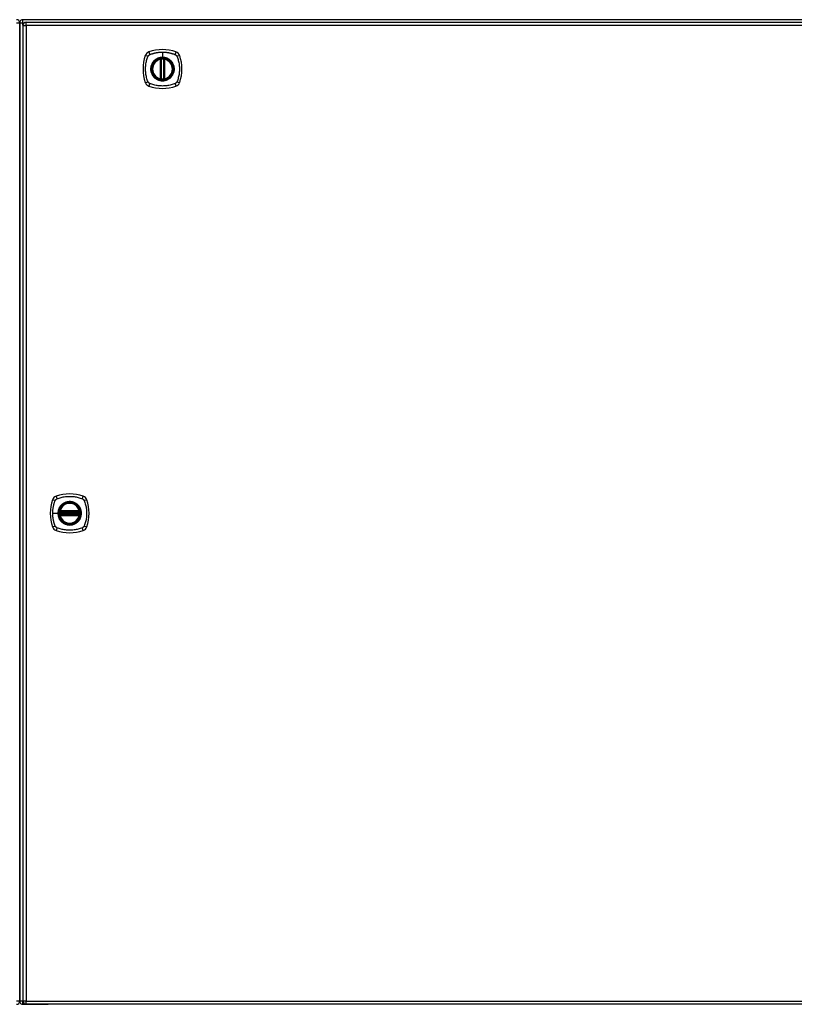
# Model space of a CAD drawing. Header units: inches. Extents: x 27 to 746, y 82 to 342.
# Tile 15 of 30: x 310 to 334, y 191 to 221. Entities that reach past the tile are written whole.
import ezdxf

# ---------------------------------------------------------------- set-up
doc = ezdxf.new("R2010")
doc.units = ezdxf.units.IN
doc.header["$MEASUREMENT"] = 0
doc.layers.add('Visible Edges(ANSI)', color=7, linetype='Continuous', lineweight=25)
doc.layers.add('Visible Tangent Edges(ANSI)', color=7, linetype='Continuous', lineweight=25)

msp = doc.modelspace()

# ---------------------------------------------------------------- linework, layer by layer
at = {"layer": 'Visible Edges(ANSI)'}
for p, q in [((382.301, 221.115), (310.499, 221.115)), ((310.4, 220.241), (310.4, 221.016)), ((310.4, 221.016), (310.4, 220.241)), ((310.498, 220.936), (310.498, 191.216)), ((310.597, 221.035), (382.202, 221.035)), ((310.4, 220.241), (310.4, 191.989)), ((310.4, 191.989), (310.4, 220.241)), ((314.689, 219.318), (314.689, 219.904)), ((314.709, 219.314), (314.709, 219.908)), ((314.788, 219.908), (314.788, 219.314)), ((314.808, 219.904), (314.808, 219.318)), ((311.626, 206.115), (312.219, 206.115)), ((311.63, 206.135), (312.215, 206.135)), ((312.219, 206.037), (311.626, 206.037)), ((312.215, 206.017), (311.63, 206.017)), ((310.4, 191.214), (310.4, 191.989)), ((310.4, 191.989), (310.4, 191.214)), ((310.499, 191.115), (311.266, 191.115)), ((382.202, 191.117), (310.597, 191.117)), ((355.701, 191.115), (311.266, 191.115))]:
    msp.add_line(p, q, dxfattribs=at)
at = {"layer": 'Visible Edges(ANSI)', "flags": 128}
for points in [[(314.72, 219.923), (314.718, 219.922), (314.717, 219.922), (314.715, 219.922), (314.713, 219.922), (314.712, 219.922), (314.71, 219.922), (314.709, 219.921), (314.708, 219.921), (314.706, 219.921), (314.705, 219.921), (314.704, 219.921), (314.703, 219.92), (314.701, 219.92), (314.7, 219.92), (314.699, 219.92), (314.699, 219.92), (314.698, 219.92), (314.697, 219.92), (314.697, 219.92), (314.696, 219.919), (314.696, 219.919), (314.696, 219.919), (314.695, 219.919), (314.695, 219.919)], [(314.802, 219.919), (314.802, 219.919), (314.801, 219.919), (314.801, 219.919), (314.801, 219.919), (314.8, 219.92), (314.8, 219.92), (314.799, 219.92), (314.798, 219.92), (314.798, 219.92), (314.797, 219.92), (314.796, 219.92), (314.794, 219.92), (314.793, 219.921), (314.792, 219.921), (314.791, 219.921), (314.789, 219.921), (314.788, 219.921), (314.786, 219.922), (314.785, 219.922), (314.783, 219.922), (314.782, 219.922), (314.78, 219.922), (314.779, 219.922), (314.777, 219.923)], [(314.695, 219.302), (314.695, 219.302), (314.696, 219.302), (314.696, 219.302), (314.696, 219.302), (314.697, 219.302), (314.697, 219.302), (314.698, 219.302), (314.699, 219.302), (314.699, 219.302), (314.7, 219.302), (314.701, 219.301), (314.703, 219.301), (314.704, 219.301), (314.705, 219.301), (314.706, 219.301), (314.708, 219.301), (314.709, 219.3), (314.71, 219.3), (314.712, 219.3), (314.713, 219.3), (314.715, 219.3), (314.717, 219.3), (314.718, 219.299), (314.72, 219.299)], [(314.777, 219.299), (314.779, 219.299), (314.78, 219.3), (314.782, 219.3), (314.783, 219.3), (314.785, 219.3), (314.786, 219.3), (314.788, 219.3), (314.789, 219.301), (314.791, 219.301), (314.792, 219.301), (314.793, 219.301), (314.794, 219.301), (314.796, 219.301), (314.797, 219.302), (314.798, 219.302), (314.798, 219.302), (314.799, 219.302), (314.8, 219.302), (314.8, 219.302), (314.801, 219.302), (314.801, 219.302), (314.801, 219.302), (314.802, 219.302), (314.802, 219.302)], [(311.614, 206.129), (311.614, 206.129), (311.614, 206.129), (311.614, 206.129), (311.614, 206.128), (311.614, 206.128), (311.614, 206.127), (311.614, 206.127), (311.613, 206.126), (311.613, 206.125), (311.613, 206.124), (311.613, 206.123), (311.613, 206.122), (311.613, 206.121), (311.613, 206.119), (311.612, 206.118), (311.612, 206.117), (311.612, 206.115), (311.612, 206.114), (311.612, 206.112), (311.611, 206.111), (311.611, 206.109), (311.611, 206.108), (311.611, 206.106), (311.611, 206.105)], [(312.234, 206.105), (312.234, 206.106), (312.234, 206.108), (312.234, 206.109), (312.234, 206.111), (312.233, 206.112), (312.233, 206.114), (312.233, 206.115), (312.233, 206.117), (312.233, 206.118), (312.232, 206.119), (312.232, 206.121), (312.232, 206.122), (312.232, 206.123), (312.232, 206.124), (312.232, 206.125), (312.231, 206.126), (312.231, 206.127), (312.231, 206.127), (312.231, 206.128), (312.231, 206.128), (312.231, 206.129), (312.231, 206.129), (312.231, 206.129), (312.231, 206.129)], [(311.611, 206.047), (311.611, 206.046), (311.611, 206.044), (311.611, 206.042), (311.611, 206.041), (311.612, 206.039), (311.612, 206.038), (311.612, 206.036), (311.612, 206.035), (311.612, 206.034), (311.613, 206.032), (311.613, 206.031), (311.613, 206.03), (311.613, 206.029), (311.613, 206.028), (311.613, 206.027), (311.613, 206.026), (311.614, 206.025), (311.614, 206.025), (311.614, 206.024), (311.614, 206.024), (311.614, 206.023), (311.614, 206.023), (311.614, 206.023), (311.614, 206.023)], [(312.231, 206.023), (312.231, 206.023), (312.231, 206.023), (312.231, 206.023), (312.231, 206.024), (312.231, 206.024), (312.231, 206.025), (312.231, 206.025), (312.231, 206.026), (312.232, 206.027), (312.232, 206.028), (312.232, 206.029), (312.232, 206.03), (312.232, 206.031), (312.232, 206.032), (312.233, 206.034), (312.233, 206.035), (312.233, 206.036), (312.233, 206.038), (312.233, 206.039), (312.234, 206.041), (312.234, 206.042), (312.234, 206.044), (312.234, 206.046), (312.234, 206.047)]]:
    msp.add_lwpolyline(points, dxfattribs=at)
at = {"layer": 'Visible Edges(ANSI)'}
for centre, radius in [((314.748, 219.611), 0.32), ((314.748, 219.611), 0.315), ((311.922, 206.076), 0.32), ((311.922, 206.076), 0.315)]:
    msp.add_circle(centre, radius, dxfattribs=at)
for centre, radius, start, end in [((310.301, 221.016), 0.099, 0, 90), ((310.499, 221.016), 0.099, 90, 180), ((310.597, 220.936), 0.099, 90, 180), ((314.748, 218.922), 1.28, 71.2278, 108.7722), ((315.437, 219.611), 1.28, 161.2278, 198.7722), ((314.394, 219.966), 0.177, 108.7722, 161.2278), ((314.748, 219.611), 0.313, 103.6344, 256.3656), ((314.748, 219.611), 0.313, 99.784, 103.6344), ((314.677, 219.904), 0.0118, 0, 103.6344), ((314.697, 219.908), 0.0118, 0, 99.784), ((314.748, 219.611), 0.313, 84.7499, 95.2501), ((314.8, 219.908), 0.0118, 80.216, 180), ((314.748, 219.611), 0.313, 76.3656, 80.216), ((314.819, 219.904), 0.0118, 76.3656, 180), ((314.748, 219.611), 0.313, 283.6344, 76.3656), ((315.103, 219.966), 0.177, 18.7722, 71.2278), ((314.06, 219.611), 1.28, 341.2278, 18.7722), ((314.677, 219.318), 0.0118, 256.3656, 0), ((314.748, 219.611), 0.313, 256.3656, 260.216), ((314.697, 219.314), 0.0118, 260.216, 0), ((314.8, 219.314), 0.0118, 180, 279.784), ((314.748, 219.611), 0.313, 279.784, 283.6344), ((314.819, 219.318), 0.0118, 180, 283.6344), ((314.394, 219.256), 0.177, 198.7722, 251.2278), ((314.748, 220.3), 1.28, 251.2278, 288.7722), ((314.748, 219.611), 0.313, 264.7499, 275.2501), ((315.103, 219.256), 0.177, 288.7722, 341.2278), ((312.611, 206.076), 1.28, 161.2278, 198.7722), ((311.568, 206.431), 0.177, 108.7722, 161.2278), ((311.922, 205.387), 1.28, 71.2278, 108.7722), ((312.277, 206.431), 0.177, 18.7722, 71.2278), ((311.234, 206.076), 1.28, 341.2278, 18.7722), ((311.922, 206.076), 0.313, 174.7499, 185.2501), ((311.922, 206.076), 0.313, 166.3656, 170.216), ((311.626, 206.127), 0.0118, 170.216, 270), ((311.922, 206.076), 0.313, 13.6344, 166.3656), ((311.63, 206.147), 0.0118, 166.3656, 270), ((312.215, 206.147), 0.0118, 270, 13.6344), ((312.219, 206.127), 0.0118, 270, 9.784), ((311.922, 206.076), 0.313, 9.784, 13.6344), ((311.922, 206.076), 0.313, 354.7499, 5.2501), ((311.626, 206.025), 0.0118, 90, 189.784), ((311.922, 206.076), 0.313, 189.784, 193.6344), ((311.63, 206.005), 0.0118, 90, 193.6344), ((311.922, 206.076), 0.313, 193.6344, 346.3656), ((312.215, 206.005), 0.0118, 346.3656, 90), ((312.219, 206.025), 0.0118, 350.216, 90), ((311.922, 206.076), 0.313, 346.3656, 350.216), ((311.568, 205.721), 0.177, 198.7722, 251.2278), ((311.922, 206.765), 1.28, 251.2278, 288.7722), ((312.277, 205.721), 0.177, 288.7722, 341.2278), ((310.301, 191.214), 0.099, 270, 0), ((310.499, 191.214), 0.099, 180, 270), ((310.597, 191.216), 0.099, 180, 270)]:
    msp.add_arc(centre, radius, start, end, dxfattribs=at)
at = {"layer": 'Visible Tangent Edges(ANSI)'}
for p, q in [((310.499, 221.016), (310.499, 221.115)), ((310.301, 221.016), (310.4, 221.016)), ((310.4, 221.016), (310.499, 221.016)), ((310.498, 220.936), (310.597, 220.936)), ((310.499, 221.016), (310.54, 221.016)), ((310.499, 220.946), (310.499, 221.016)), ((310.597, 220.936), (310.597, 221.035)), ((382.202, 220.936), (310.597, 220.936)), ((310.597, 220.936), (310.597, 191.216)), ((314.677, 219.904), (314.675, 219.915)), ((314.677, 219.904), (314.689, 219.904)), ((314.677, 219.904), (314.677, 219.318)), ((314.689, 219.904), (314.699, 219.904)), ((314.695, 219.919), (314.696, 219.913)), ((314.699, 219.908), (314.709, 219.908)), ((314.699, 219.318), (314.699, 219.904)), ((314.721, 219.911), (314.72, 219.923)), ((314.721, 219.311), (314.721, 219.911)), ((314.748, 220.127), (314.748, 219.968)), ((314.748, 219.963), (314.748, 219.968)), ((314.776, 219.911), (314.777, 219.923)), ((314.776, 219.911), (314.776, 219.311)), ((314.788, 219.908), (314.798, 219.908)), ((314.798, 219.904), (314.808, 219.904)), ((314.798, 219.904), (314.798, 219.318)), ((314.801, 219.913), (314.802, 219.919)), ((314.808, 219.904), (314.819, 219.904)), ((314.822, 219.915), (314.819, 219.904)), ((314.819, 219.318), (314.819, 219.904)), ((314.675, 219.307), (314.677, 219.318)), ((314.689, 219.318), (314.677, 219.318)), ((314.699, 219.318), (314.689, 219.318)), ((314.696, 219.308), (314.695, 219.302)), ((314.709, 219.314), (314.699, 219.314)), ((314.72, 219.299), (314.721, 219.311)), ((314.777, 219.299), (314.776, 219.311)), ((314.798, 219.314), (314.788, 219.314)), ((314.808, 219.318), (314.798, 219.318)), ((314.802, 219.302), (314.801, 219.308)), ((314.819, 219.318), (314.808, 219.318)), ((314.819, 219.318), (314.822, 219.307)), ((311.623, 206.103), (311.611, 206.105)), ((311.62, 206.128), (311.614, 206.129)), ((311.618, 206.15), (311.63, 206.147)), ((311.623, 206.103), (312.222, 206.103)), ((311.626, 206.115), (311.626, 206.125)), ((311.63, 206.135), (311.63, 206.147)), ((312.215, 206.147), (311.63, 206.147)), ((311.63, 206.125), (311.63, 206.135)), ((311.63, 206.125), (312.215, 206.125)), ((312.215, 206.147), (312.227, 206.15)), ((312.215, 206.147), (312.215, 206.135)), ((312.215, 206.135), (312.215, 206.125)), ((312.219, 206.125), (312.219, 206.115)), ((312.234, 206.105), (312.222, 206.103)), ((312.231, 206.129), (312.225, 206.128)), ((311.406, 206.076), (311.566, 206.076)), ((311.57, 206.076), (311.566, 206.076)), ((311.623, 206.048), (311.611, 206.047)), ((311.614, 206.023), (311.62, 206.024)), ((311.63, 206.005), (311.618, 206.002)), ((312.222, 206.048), (311.623, 206.048)), ((311.626, 206.026), (311.626, 206.037)), ((311.63, 206.017), (311.63, 206.027)), ((312.215, 206.027), (311.63, 206.027)), ((311.63, 206.005), (311.63, 206.017)), ((311.63, 206.005), (312.215, 206.005)), ((312.215, 206.027), (312.215, 206.017)), ((312.215, 206.017), (312.215, 206.005)), ((312.227, 206.002), (312.215, 206.005)), ((312.219, 206.037), (312.219, 206.026)), ((312.234, 206.047), (312.222, 206.048)), ((312.225, 206.024), (312.231, 206.023)), ((310.4, 191.214), (310.301, 191.214)), ((310.499, 191.214), (310.4, 191.214)), ((310.597, 191.216), (310.498, 191.216)), ((310.499, 191.115), (310.499, 191.206)), ((310.597, 191.117), (310.597, 191.216)), ((310.597, 191.216), (382.202, 191.216))]:
    msp.add_line(p, q, dxfattribs=at)
at = {"layer": 'Visible Tangent Edges(ANSI)', "flags": 128}
for points in [[(314.309, 219.222), (314.295, 219.256), (314.284, 219.287), (314.275, 219.318), (314.266, 219.35), (314.258, 219.382), (314.251, 219.414), (314.245, 219.446), (314.241, 219.479), (314.237, 219.512), (314.234, 219.545), (314.232, 219.578), (314.232, 219.611), (314.232, 219.644), (314.234, 219.677), (314.237, 219.71), (314.241, 219.742), (314.245, 219.775), (314.251, 219.807), (314.258, 219.84), (314.266, 219.872), (314.275, 219.903), (314.284, 219.935), (314.295, 219.966), (314.309, 219.999)], [(314.309, 219.999), (314.309, 220.001), (314.31, 220.002), (314.311, 220.004), (314.311, 220.005), (314.312, 220.006), (314.313, 220.008), (314.314, 220.009), (314.314, 220.01), (314.315, 220.012), (314.316, 220.013), (314.317, 220.014), (314.318, 220.015), (314.319, 220.017), (314.32, 220.018), (314.321, 220.019), (314.322, 220.02), (314.323, 220.022), (314.323, 220.023), (314.324, 220.024), (314.326, 220.025), (314.327, 220.026), (314.328, 220.027), (314.329, 220.029), (314.33, 220.03)], [(314.33, 220.03), (314.331, 220.031), (314.332, 220.032), (314.333, 220.033), (314.334, 220.034), (314.335, 220.035), (314.337, 220.036), (314.338, 220.037), (314.339, 220.038), (314.34, 220.039), (314.341, 220.04), (314.343, 220.041), (314.344, 220.042), (314.345, 220.042), (314.346, 220.043), (314.348, 220.044), (314.349, 220.045), (314.35, 220.046), (314.352, 220.047), (314.353, 220.047), (314.354, 220.048), (314.356, 220.049), (314.357, 220.049), (314.359, 220.05), (314.36, 220.051)], [(314.36, 220.051), (314.378, 220.059), (314.393, 220.065), (314.409, 220.07), (314.424, 220.075), (314.44, 220.08), (314.456, 220.085), (314.472, 220.089), (314.488, 220.093), (314.504, 220.098), (314.52, 220.101), (314.536, 220.105), (314.552, 220.108), (314.568, 220.111), (314.584, 220.114), (314.601, 220.117), (314.617, 220.119), (314.633, 220.121), (314.65, 220.123), (314.666, 220.124), (314.682, 220.125), (314.699, 220.126), (314.715, 220.127), (314.732, 220.127), (314.748, 220.127)], [(314.748, 219.963), (314.84, 219.951), (314.925, 219.916), (314.998, 219.86), (315.054, 219.787), (315.089, 219.702), (315.101, 219.61), (315.089, 219.519), (315.053, 219.434), (314.997, 219.361), (314.925, 219.306), (314.839, 219.271), (314.748, 219.259), (314.657, 219.271), (314.572, 219.306), (314.499, 219.362), (314.443, 219.435), (314.408, 219.52), (314.396, 219.611), (314.408, 219.702), (314.444, 219.787), (314.499, 219.86), (314.572, 219.916), (314.657, 219.951), (314.748, 219.963)], [(314.748, 219.968), (314.738, 219.968), (314.728, 219.967), (314.718, 219.966), (314.707, 219.965), (314.697, 219.964), (314.687, 219.962), (314.677, 219.96), (314.667, 219.958), (314.657, 219.956), (314.647, 219.953), (314.637, 219.95), (314.627, 219.947), (314.618, 219.943), (314.608, 219.939), (314.599, 219.935), (314.59, 219.93), (314.581, 219.926), (314.572, 219.921), (314.563, 219.915), (314.554, 219.91), (314.545, 219.904), (314.537, 219.898), (314.529, 219.892), (314.521, 219.886)], [(314.696, 219.913), (314.696, 219.914), (314.695, 219.914), (314.694, 219.914), (314.693, 219.915), (314.692, 219.915), (314.692, 219.915), (314.691, 219.916), (314.69, 219.916), (314.689, 219.916), (314.688, 219.916), (314.687, 219.916), (314.686, 219.916), (314.685, 219.916), (314.684, 219.916), (314.683, 219.916), (314.682, 219.916), (314.681, 219.916), (314.68, 219.916), (314.679, 219.916), (314.678, 219.916), (314.678, 219.916), (314.677, 219.915), (314.676, 219.915), (314.675, 219.915)], [(314.699, 219.908), (314.699, 219.908), (314.699, 219.908), (314.699, 219.908), (314.699, 219.909), (314.699, 219.909), (314.699, 219.909), (314.699, 219.91), (314.698, 219.91), (314.698, 219.91), (314.698, 219.91), (314.698, 219.911), (314.698, 219.911), (314.698, 219.911), (314.698, 219.911), (314.698, 219.911), (314.698, 219.912), (314.697, 219.912), (314.697, 219.912), (314.697, 219.912), (314.697, 219.913), (314.697, 219.913), (314.697, 219.913), (314.696, 219.913), (314.696, 219.913)], [(314.699, 219.904), (314.699, 219.904), (314.699, 219.904), (314.699, 219.904), (314.699, 219.904), (314.699, 219.904), (314.699, 219.905), (314.699, 219.905), (314.699, 219.905), (314.699, 219.905), (314.699, 219.905), (314.699, 219.905), (314.699, 219.906), (314.699, 219.906), (314.699, 219.906), (314.699, 219.906), (314.699, 219.906), (314.699, 219.907), (314.699, 219.907), (314.699, 219.907), (314.699, 219.907), (314.699, 219.907), (314.699, 219.907), (314.699, 219.908), (314.699, 219.908)], [(314.709, 219.908), (314.709, 219.908), (314.709, 219.908), (314.709, 219.908), (314.71, 219.908), (314.71, 219.908), (314.71, 219.908), (314.71, 219.908), (314.711, 219.908), (314.711, 219.908), (314.712, 219.908), (314.712, 219.909), (314.713, 219.909), (314.713, 219.909), (314.714, 219.909), (314.714, 219.909), (314.715, 219.909), (314.716, 219.91), (314.716, 219.91), (314.717, 219.91), (314.718, 219.91), (314.719, 219.91), (314.719, 219.911), (314.72, 219.911), (314.721, 219.911)], [(314.748, 220.127), (314.765, 220.127), (314.782, 220.127), (314.798, 220.126), (314.815, 220.125), (314.831, 220.124), (314.847, 220.123), (314.864, 220.121), (314.88, 220.119), (314.897, 220.117), (314.913, 220.114), (314.929, 220.111), (314.945, 220.108), (314.961, 220.105), (314.977, 220.101), (314.993, 220.098), (315.009, 220.093), (315.025, 220.089), (315.041, 220.085), (315.057, 220.08), (315.072, 220.075), (315.088, 220.07), (315.104, 220.065), (315.119, 220.059), (315.137, 220.051)], [(314.976, 219.886), (314.968, 219.892), (314.96, 219.898), (314.951, 219.904), (314.943, 219.91), (314.934, 219.915), (314.925, 219.921), (314.916, 219.926), (314.907, 219.93), (314.898, 219.935), (314.889, 219.939), (314.879, 219.943), (314.869, 219.947), (314.86, 219.95), (314.85, 219.953), (314.84, 219.956), (314.83, 219.958), (314.82, 219.961), (314.81, 219.962), (314.8, 219.964), (314.789, 219.965), (314.779, 219.966), (314.769, 219.967), (314.759, 219.968), (314.748, 219.968)], [(314.776, 219.911), (314.777, 219.911), (314.778, 219.911), (314.778, 219.91), (314.779, 219.91), (314.78, 219.91), (314.781, 219.91), (314.781, 219.91), (314.782, 219.909), (314.783, 219.909), (314.783, 219.909), (314.784, 219.909), (314.784, 219.909), (314.785, 219.909), (314.785, 219.908), (314.786, 219.908), (314.786, 219.908), (314.787, 219.908), (314.787, 219.908), (314.787, 219.908), (314.787, 219.908), (314.788, 219.908), (314.788, 219.908), (314.788, 219.908), (314.788, 219.908)], [(314.801, 219.913), (314.8, 219.913), (314.8, 219.913), (314.8, 219.913), (314.8, 219.913), (314.8, 219.912), (314.8, 219.912), (314.8, 219.912), (314.799, 219.912), (314.799, 219.911), (314.799, 219.911), (314.799, 219.911), (314.799, 219.911), (314.799, 219.911), (314.799, 219.91), (314.799, 219.91), (314.799, 219.91), (314.798, 219.91), (314.798, 219.909), (314.798, 219.909), (314.798, 219.909), (314.798, 219.908), (314.798, 219.908), (314.798, 219.908), (314.798, 219.908)], [(314.798, 219.908), (314.798, 219.908), (314.798, 219.907), (314.798, 219.907), (314.798, 219.907), (314.798, 219.907), (314.798, 219.907), (314.798, 219.907), (314.798, 219.906), (314.798, 219.906), (314.798, 219.906), (314.798, 219.906), (314.798, 219.906), (314.798, 219.905), (314.798, 219.905), (314.798, 219.905), (314.798, 219.905), (314.798, 219.905), (314.798, 219.905), (314.798, 219.904), (314.798, 219.904), (314.798, 219.904), (314.798, 219.904), (314.798, 219.904), (314.798, 219.904)], [(314.822, 219.915), (314.821, 219.915), (314.82, 219.915), (314.819, 219.916), (314.819, 219.916), (314.818, 219.916), (314.817, 219.916), (314.816, 219.916), (314.815, 219.916), (314.814, 219.916), (314.813, 219.916), (314.812, 219.916), (314.811, 219.916), (314.81, 219.916), (314.809, 219.916), (314.808, 219.916), (314.807, 219.916), (314.806, 219.916), (314.805, 219.915), (314.805, 219.915), (314.804, 219.915), (314.803, 219.914), (314.802, 219.914), (314.801, 219.914), (314.801, 219.913)], [(315.137, 220.051), (315.14, 220.049), (315.143, 220.048), (315.145, 220.047), (315.148, 220.045), (315.151, 220.043), (315.153, 220.042), (315.156, 220.04), (315.158, 220.038), (315.16, 220.036), (315.163, 220.034), (315.165, 220.032), (315.167, 220.03), (315.169, 220.027), (315.171, 220.025), (315.173, 220.023), (315.175, 220.02), (315.177, 220.018), (315.179, 220.016), (315.181, 220.013), (315.183, 220.01), (315.184, 220.008), (315.186, 220.005), (315.187, 220.002), (315.188, 219.999)], [(315.188, 219.999), (315.202, 219.966), (315.213, 219.935), (315.222, 219.903), (315.231, 219.872), (315.239, 219.84), (315.246, 219.807), (315.252, 219.775), (315.256, 219.742), (315.26, 219.71), (315.263, 219.677), (315.265, 219.644), (315.265, 219.611), (315.265, 219.578), (315.263, 219.545), (315.26, 219.512), (315.256, 219.479), (315.252, 219.446), (315.246, 219.414), (315.239, 219.382), (315.231, 219.35), (315.222, 219.318), (315.213, 219.287), (315.202, 219.256), (315.188, 219.222)], [(314.474, 219.838), (314.461, 219.822), (314.45, 219.805), (314.439, 219.788), (314.429, 219.77), (314.42, 219.751), (314.413, 219.732), (314.406, 219.712), (314.401, 219.693), (314.397, 219.672), (314.394, 219.652), (314.392, 219.631), (314.392, 219.611), (314.392, 219.59), (314.394, 219.57), (314.397, 219.549), (314.401, 219.529), (314.407, 219.509), (314.413, 219.49), (314.421, 219.47), (314.429, 219.452), (314.439, 219.434), (314.45, 219.416), (314.461, 219.399), (314.474, 219.383)], [(314.521, 219.886), (314.519, 219.884), (314.517, 219.882), (314.515, 219.88), (314.512, 219.878), (314.51, 219.876), (314.508, 219.875), (314.506, 219.873), (314.504, 219.871), (314.502, 219.869), (314.5, 219.867), (314.498, 219.865), (314.496, 219.863), (314.494, 219.861), (314.492, 219.859), (314.49, 219.857), (314.489, 219.855), (314.487, 219.853), (314.485, 219.851), (314.483, 219.849), (314.481, 219.847), (314.479, 219.845), (314.477, 219.843), (314.476, 219.841), (314.474, 219.838)], [(315.023, 219.838), (315.021, 219.841), (315.02, 219.843), (315.018, 219.845), (315.016, 219.847), (315.014, 219.849), (315.012, 219.851), (315.01, 219.853), (315.008, 219.855), (315.007, 219.857), (315.005, 219.859), (315.003, 219.861), (315.001, 219.863), (314.999, 219.865), (314.997, 219.867), (314.995, 219.869), (314.993, 219.871), (314.991, 219.873), (314.989, 219.875), (314.987, 219.876), (314.985, 219.878), (314.982, 219.88), (314.98, 219.882), (314.978, 219.884), (314.976, 219.886)], [(315.023, 219.383), (315.036, 219.399), (315.047, 219.416), (315.058, 219.434), (315.068, 219.452), (315.077, 219.471), (315.084, 219.49), (315.091, 219.509), (315.096, 219.529), (315.1, 219.549), (315.103, 219.57), (315.105, 219.59), (315.105, 219.611), (315.105, 219.631), (315.103, 219.652), (315.1, 219.672), (315.096, 219.693), (315.091, 219.712), (315.084, 219.732), (315.077, 219.751), (315.068, 219.77), (315.058, 219.788), (315.047, 219.806), (315.036, 219.822), (315.023, 219.838)], [(314.474, 219.383), (314.476, 219.381), (314.477, 219.379), (314.479, 219.377), (314.481, 219.375), (314.483, 219.373), (314.485, 219.371), (314.487, 219.369), (314.489, 219.367), (314.49, 219.365), (314.492, 219.363), (314.494, 219.361), (314.496, 219.359), (314.498, 219.357), (314.5, 219.355), (314.502, 219.353), (314.504, 219.351), (314.506, 219.349), (314.508, 219.347), (314.51, 219.345), (314.512, 219.344), (314.515, 219.342), (314.517, 219.34), (314.519, 219.338), (314.521, 219.336)], [(314.521, 219.336), (314.537, 219.324), (314.554, 219.312), (314.571, 219.301), (314.59, 219.291), (314.608, 219.283), (314.628, 219.275), (314.647, 219.269), (314.667, 219.263), (314.687, 219.259), (314.707, 219.256), (314.728, 219.255), (314.749, 219.254), (314.769, 219.255), (314.79, 219.256), (314.81, 219.259), (314.83, 219.264), (314.85, 219.269), (314.87, 219.275), (314.889, 219.283), (314.908, 219.292), (314.926, 219.301), (314.943, 219.312), (314.96, 219.324), (314.976, 219.336)], [(314.675, 219.307), (314.676, 219.307), (314.677, 219.306), (314.678, 219.306), (314.678, 219.306), (314.679, 219.306), (314.68, 219.306), (314.681, 219.306), (314.682, 219.306), (314.683, 219.306), (314.684, 219.306), (314.685, 219.306), (314.686, 219.306), (314.687, 219.306), (314.688, 219.306), (314.689, 219.306), (314.69, 219.306), (314.691, 219.306), (314.692, 219.306), (314.692, 219.307), (314.693, 219.307), (314.694, 219.307), (314.695, 219.308), (314.696, 219.308), (314.696, 219.308)], [(314.696, 219.308), (314.696, 219.309), (314.697, 219.309), (314.697, 219.309), (314.697, 219.309), (314.697, 219.309), (314.697, 219.31), (314.697, 219.31), (314.698, 219.31), (314.698, 219.31), (314.698, 219.311), (314.698, 219.311), (314.698, 219.311), (314.698, 219.311), (314.698, 219.311), (314.698, 219.312), (314.698, 219.312), (314.699, 219.312), (314.699, 219.313), (314.699, 219.313), (314.699, 219.313), (314.699, 219.313), (314.699, 219.314), (314.699, 219.314), (314.699, 219.314)], [(314.699, 219.314), (314.699, 219.314), (314.699, 219.314), (314.699, 219.315), (314.699, 219.315), (314.699, 219.315), (314.699, 219.315), (314.699, 219.315), (314.699, 219.315), (314.699, 219.316), (314.699, 219.316), (314.699, 219.316), (314.699, 219.316), (314.699, 219.316), (314.699, 219.316), (314.699, 219.317), (314.699, 219.317), (314.699, 219.317), (314.699, 219.317), (314.699, 219.317), (314.699, 219.318), (314.699, 219.318), (314.699, 219.318), (314.699, 219.318), (314.699, 219.318)], [(314.721, 219.311), (314.72, 219.311), (314.719, 219.311), (314.719, 219.311), (314.718, 219.312), (314.717, 219.312), (314.716, 219.312), (314.716, 219.312), (314.715, 219.312), (314.714, 219.312), (314.714, 219.313), (314.713, 219.313), (314.713, 219.313), (314.712, 219.313), (314.712, 219.313), (314.711, 219.313), (314.711, 219.314), (314.71, 219.314), (314.71, 219.314), (314.71, 219.314), (314.71, 219.314), (314.709, 219.314), (314.709, 219.314), (314.709, 219.314), (314.709, 219.314)], [(314.788, 219.314), (314.788, 219.314), (314.788, 219.314), (314.788, 219.314), (314.787, 219.314), (314.787, 219.314), (314.787, 219.314), (314.787, 219.314), (314.786, 219.314), (314.786, 219.313), (314.785, 219.313), (314.785, 219.313), (314.784, 219.313), (314.784, 219.313), (314.783, 219.313), (314.783, 219.312), (314.782, 219.312), (314.781, 219.312), (314.781, 219.312), (314.78, 219.312), (314.779, 219.312), (314.778, 219.311), (314.778, 219.311), (314.777, 219.311), (314.776, 219.311)], [(314.798, 219.318), (314.798, 219.318), (314.798, 219.318), (314.798, 219.318), (314.798, 219.318), (314.798, 219.317), (314.798, 219.317), (314.798, 219.317), (314.798, 219.317), (314.798, 219.317), (314.798, 219.316), (314.798, 219.316), (314.798, 219.316), (314.798, 219.316), (314.798, 219.316), (314.798, 219.316), (314.798, 219.315), (314.798, 219.315), (314.798, 219.315), (314.798, 219.315), (314.798, 219.315), (314.798, 219.315), (314.798, 219.314), (314.798, 219.314), (314.798, 219.314)], [(314.798, 219.314), (314.798, 219.314), (314.798, 219.314), (314.798, 219.313), (314.798, 219.313), (314.798, 219.313), (314.798, 219.313), (314.798, 219.312), (314.799, 219.312), (314.799, 219.312), (314.799, 219.311), (314.799, 219.311), (314.799, 219.311), (314.799, 219.311), (314.799, 219.311), (314.799, 219.31), (314.799, 219.31), (314.8, 219.31), (314.8, 219.31), (314.8, 219.309), (314.8, 219.309), (314.8, 219.309), (314.8, 219.309), (314.8, 219.309), (314.801, 219.308)], [(314.801, 219.308), (314.801, 219.308), (314.802, 219.308), (314.803, 219.307), (314.804, 219.307), (314.805, 219.307), (314.805, 219.306), (314.806, 219.306), (314.807, 219.306), (314.808, 219.306), (314.809, 219.306), (314.81, 219.306), (314.811, 219.306), (314.812, 219.306), (314.813, 219.306), (314.814, 219.306), (314.815, 219.306), (314.816, 219.306), (314.817, 219.306), (314.818, 219.306), (314.819, 219.306), (314.819, 219.306), (314.82, 219.306), (314.821, 219.307), (314.822, 219.307)], [(314.976, 219.336), (314.978, 219.338), (314.98, 219.34), (314.982, 219.342), (314.984, 219.344), (314.987, 219.345), (314.989, 219.347), (314.991, 219.349), (314.993, 219.351), (314.995, 219.353), (314.997, 219.355), (314.999, 219.357), (315.001, 219.359), (315.003, 219.361), (315.005, 219.363), (315.006, 219.365), (315.008, 219.367), (315.01, 219.369), (315.012, 219.371), (315.014, 219.373), (315.016, 219.375), (315.018, 219.377), (315.02, 219.379), (315.021, 219.381), (315.023, 219.383)], [(314.36, 219.171), (314.357, 219.172), (314.354, 219.174), (314.352, 219.175), (314.349, 219.177), (314.346, 219.179), (314.344, 219.18), (314.341, 219.182), (314.339, 219.184), (314.337, 219.186), (314.334, 219.188), (314.332, 219.19), (314.33, 219.192), (314.328, 219.194), (314.326, 219.197), (314.323, 219.199), (314.322, 219.201), (314.32, 219.204), (314.318, 219.206), (314.316, 219.209), (314.314, 219.211), (314.313, 219.214), (314.311, 219.217), (314.31, 219.22), (314.309, 219.222)], [(315.137, 219.171), (315.104, 219.157), (315.072, 219.147), (315.041, 219.137), (315.009, 219.128), (314.978, 219.121), (314.945, 219.114), (314.913, 219.108), (314.88, 219.103), (314.848, 219.099), (314.815, 219.097), (314.782, 219.095), (314.749, 219.094), (314.716, 219.095), (314.683, 219.096), (314.65, 219.099), (314.617, 219.103), (314.584, 219.108), (314.552, 219.114), (314.52, 219.12), (314.488, 219.128), (314.456, 219.137), (314.425, 219.147), (314.393, 219.157), (314.36, 219.171)], [(315.188, 219.222), (315.187, 219.22), (315.186, 219.217), (315.184, 219.214), (315.183, 219.211), (315.181, 219.209), (315.179, 219.206), (315.177, 219.204), (315.175, 219.201), (315.174, 219.199), (315.172, 219.197), (315.169, 219.194), (315.167, 219.192), (315.165, 219.19), (315.163, 219.188), (315.16, 219.186), (315.158, 219.184), (315.156, 219.182), (315.153, 219.18), (315.151, 219.179), (315.148, 219.177), (315.145, 219.175), (315.143, 219.174), (315.14, 219.172), (315.137, 219.171)], [(311.406, 206.076), (311.406, 206.092), (311.406, 206.109), (311.407, 206.125), (311.408, 206.142), (311.409, 206.158), (311.411, 206.175), (311.413, 206.191), (311.415, 206.208), (311.417, 206.224), (311.419, 206.24), (311.422, 206.256), (311.425, 206.273), (311.429, 206.289), (311.432, 206.305), (311.436, 206.321), (311.44, 206.337), (311.444, 206.353), (311.449, 206.368), (311.453, 206.384), (311.458, 206.4), (311.463, 206.415), (311.469, 206.431), (311.474, 206.446), (311.483, 206.464)], [(311.483, 206.464), (311.484, 206.467), (311.485, 206.47), (311.487, 206.473), (311.488, 206.475), (311.49, 206.478), (311.492, 206.48), (311.494, 206.483), (311.496, 206.485), (311.497, 206.488), (311.499, 206.49), (311.502, 206.492), (311.504, 206.495), (311.506, 206.497), (311.508, 206.499), (311.511, 206.501), (311.513, 206.503), (311.515, 206.505), (311.518, 206.506), (311.52, 206.508), (311.523, 206.51), (311.526, 206.512), (311.528, 206.513), (311.531, 206.514), (311.534, 206.516)], [(311.534, 206.516), (311.567, 206.53), (311.599, 206.54), (311.63, 206.55), (311.662, 206.559), (311.694, 206.566), (311.726, 206.573), (311.758, 206.579), (311.791, 206.584), (311.824, 206.588), (311.857, 206.59), (311.89, 206.592), (311.923, 206.592), (311.956, 206.592), (311.989, 206.59), (312.022, 206.588), (312.054, 206.584), (312.087, 206.579), (312.119, 206.573), (312.152, 206.566), (312.183, 206.558), (312.215, 206.55), (312.246, 206.54), (312.278, 206.53), (312.311, 206.516)], [(311.57, 206.076), (311.582, 206.167), (311.617, 206.252), (311.674, 206.325), (311.746, 206.381), (311.831, 206.416), (311.923, 206.428), (312.014, 206.416), (312.099, 206.381), (312.172, 206.325), (312.228, 206.252), (312.263, 206.167), (312.275, 206.076), (312.263, 205.984), (312.227, 205.899), (312.171, 205.826), (312.099, 205.771), (312.014, 205.736), (311.922, 205.724), (311.831, 205.736), (311.746, 205.771), (311.673, 205.827), (311.617, 205.9), (311.582, 205.985), (311.57, 206.076)], [(312.15, 206.351), (312.134, 206.363), (312.117, 206.375), (312.099, 206.386), (312.081, 206.395), (312.063, 206.404), (312.043, 206.411), (312.024, 206.418), (312.004, 206.423), (311.984, 206.427), (311.964, 206.43), (311.943, 206.432), (311.923, 206.433), (311.902, 206.432), (311.881, 206.43), (311.861, 206.427), (311.841, 206.423), (311.821, 206.418), (311.801, 206.411), (311.782, 206.404), (311.764, 206.395), (311.745, 206.386), (311.728, 206.375), (311.711, 206.363), (311.695, 206.351)], [(312.311, 206.516), (312.314, 206.514), (312.317, 206.513), (312.319, 206.512), (312.322, 206.51), (312.325, 206.508), (312.327, 206.507), (312.33, 206.505), (312.332, 206.503), (312.334, 206.501), (312.337, 206.499), (312.339, 206.497), (312.341, 206.495), (312.343, 206.492), (312.345, 206.49), (312.347, 206.488), (312.349, 206.485), (312.351, 206.483), (312.353, 206.481), (312.355, 206.478), (312.357, 206.475), (312.358, 206.473), (312.36, 206.47), (312.361, 206.467), (312.362, 206.464)], [(312.362, 206.464), (312.376, 206.431), (312.387, 206.4), (312.396, 206.369), (312.405, 206.337), (312.413, 206.305), (312.42, 206.273), (312.426, 206.24), (312.43, 206.208), (312.434, 206.175), (312.437, 206.142), (312.439, 206.109), (312.439, 206.076), (312.439, 206.043), (312.437, 206.01), (312.434, 205.977), (312.43, 205.944), (312.426, 205.912), (312.42, 205.879), (312.413, 205.847), (312.405, 205.815), (312.396, 205.783), (312.387, 205.752), (312.376, 205.721), (312.362, 205.687)], [(311.648, 206.303), (311.641, 206.295), (311.635, 206.287), (311.629, 206.279), (311.623, 206.27), (311.618, 206.262), (311.613, 206.253), (311.608, 206.244), (311.603, 206.235), (311.599, 206.225), (311.594, 206.216), (311.59, 206.206), (311.587, 206.197), (311.583, 206.187), (311.58, 206.177), (311.578, 206.167), (311.575, 206.157), (311.573, 206.147), (311.571, 206.137), (311.569, 206.127), (311.568, 206.117), (311.567, 206.107), (311.566, 206.096), (311.566, 206.086), (311.566, 206.076)], [(311.618, 206.15), (311.618, 206.149), (311.618, 206.148), (311.618, 206.147), (311.618, 206.146), (311.617, 206.145), (311.617, 206.144), (311.617, 206.143), (311.617, 206.142), (311.617, 206.141), (311.617, 206.14), (311.617, 206.139), (311.617, 206.138), (311.617, 206.137), (311.617, 206.136), (311.618, 206.136), (311.618, 206.135), (311.618, 206.134), (311.618, 206.133), (311.618, 206.132), (311.619, 206.131), (311.619, 206.13), (311.619, 206.13), (311.62, 206.129), (311.62, 206.128)], [(311.62, 206.128), (311.62, 206.128), (311.62, 206.128), (311.621, 206.128), (311.621, 206.127), (311.621, 206.127), (311.621, 206.127), (311.621, 206.127), (311.622, 206.127), (311.622, 206.127), (311.622, 206.127), (311.622, 206.126), (311.623, 206.126), (311.623, 206.126), (311.623, 206.126), (311.623, 206.126), (311.624, 206.126), (311.624, 206.126), (311.624, 206.126), (311.624, 206.126), (311.625, 206.126), (311.625, 206.126), (311.625, 206.125), (311.625, 206.125), (311.626, 206.125)], [(311.623, 206.103), (311.623, 206.104), (311.623, 206.105), (311.623, 206.106), (311.623, 206.106), (311.623, 206.107), (311.624, 206.108), (311.624, 206.109), (311.624, 206.109), (311.624, 206.11), (311.624, 206.111), (311.624, 206.111), (311.625, 206.112), (311.625, 206.112), (311.625, 206.113), (311.625, 206.113), (311.625, 206.114), (311.625, 206.114), (311.625, 206.114), (311.625, 206.115), (311.626, 206.115), (311.626, 206.115), (311.626, 206.115), (311.626, 206.115), (311.626, 206.115)], [(311.626, 206.125), (311.626, 206.125), (311.626, 206.125), (311.626, 206.125), (311.626, 206.125), (311.627, 206.125), (311.627, 206.125), (311.627, 206.125), (311.627, 206.125), (311.627, 206.125), (311.627, 206.125), (311.628, 206.125), (311.628, 206.125), (311.628, 206.125), (311.628, 206.125), (311.628, 206.125), (311.628, 206.125), (311.629, 206.125), (311.629, 206.125), (311.629, 206.125), (311.629, 206.125), (311.629, 206.125), (311.629, 206.125), (311.63, 206.125), (311.63, 206.125)], [(311.695, 206.351), (311.693, 206.349), (311.691, 206.347), (311.689, 206.345), (311.687, 206.343), (311.684, 206.341), (311.682, 206.34), (311.68, 206.338), (311.678, 206.336), (311.676, 206.334), (311.674, 206.332), (311.672, 206.33), (311.67, 206.328), (311.668, 206.326), (311.666, 206.324), (311.665, 206.322), (311.663, 206.32), (311.661, 206.318), (311.659, 206.316), (311.657, 206.314), (311.655, 206.312), (311.653, 206.31), (311.651, 206.308), (311.65, 206.306), (311.648, 206.303)], [(312.197, 206.303), (312.195, 206.306), (312.194, 206.308), (312.192, 206.31), (312.19, 206.312), (312.188, 206.314), (312.186, 206.316), (312.184, 206.318), (312.182, 206.32), (312.18, 206.322), (312.179, 206.324), (312.177, 206.326), (312.175, 206.328), (312.173, 206.33), (312.171, 206.332), (312.169, 206.334), (312.167, 206.336), (312.165, 206.338), (312.163, 206.34), (312.161, 206.341), (312.158, 206.343), (312.156, 206.345), (312.154, 206.347), (312.152, 206.349), (312.15, 206.351)], [(312.197, 205.848), (312.21, 205.864), (312.221, 205.881), (312.232, 205.899), (312.242, 205.917), (312.251, 205.936), (312.258, 205.955), (312.265, 205.974), (312.27, 205.994), (312.274, 206.015), (312.277, 206.035), (312.279, 206.055), (312.279, 206.076), (312.279, 206.097), (312.277, 206.117), (312.274, 206.137), (312.27, 206.158), (312.265, 206.177), (312.258, 206.197), (312.25, 206.216), (312.242, 206.235), (312.232, 206.253), (312.221, 206.271), (312.21, 206.287), (312.197, 206.303)], [(312.215, 206.125), (312.215, 206.125), (312.216, 206.125), (312.216, 206.125), (312.216, 206.125), (312.216, 206.125), (312.216, 206.125), (312.216, 206.125), (312.217, 206.125), (312.217, 206.125), (312.217, 206.125), (312.217, 206.125), (312.217, 206.125), (312.217, 206.125), (312.218, 206.125), (312.218, 206.125), (312.218, 206.125), (312.218, 206.125), (312.218, 206.125), (312.218, 206.125), (312.219, 206.125), (312.219, 206.125), (312.219, 206.125), (312.219, 206.125), (312.219, 206.125)], [(312.219, 206.125), (312.22, 206.125), (312.22, 206.125), (312.22, 206.126), (312.22, 206.126), (312.221, 206.126), (312.221, 206.126), (312.221, 206.126), (312.221, 206.126), (312.222, 206.126), (312.222, 206.126), (312.222, 206.126), (312.222, 206.126), (312.223, 206.126), (312.223, 206.127), (312.223, 206.127), (312.223, 206.127), (312.224, 206.127), (312.224, 206.127), (312.224, 206.127), (312.224, 206.127), (312.224, 206.128), (312.225, 206.128), (312.225, 206.128), (312.225, 206.128)], [(312.219, 206.115), (312.219, 206.115), (312.219, 206.115), (312.219, 206.115), (312.219, 206.115), (312.22, 206.115), (312.22, 206.114), (312.22, 206.114), (312.22, 206.114), (312.22, 206.113), (312.22, 206.113), (312.22, 206.112), (312.22, 206.112), (312.221, 206.111), (312.221, 206.111), (312.221, 206.11), (312.221, 206.109), (312.221, 206.109), (312.221, 206.108), (312.222, 206.107), (312.222, 206.106), (312.222, 206.106), (312.222, 206.105), (312.222, 206.104), (312.222, 206.103)], [(312.225, 206.128), (312.225, 206.129), (312.226, 206.13), (312.226, 206.13), (312.226, 206.131), (312.227, 206.132), (312.227, 206.133), (312.227, 206.134), (312.227, 206.135), (312.227, 206.136), (312.228, 206.136), (312.228, 206.137), (312.228, 206.138), (312.228, 206.139), (312.228, 206.14), (312.228, 206.141), (312.228, 206.142), (312.228, 206.143), (312.228, 206.144), (312.228, 206.145), (312.227, 206.146), (312.227, 206.147), (312.227, 206.148), (312.227, 206.149), (312.227, 206.15)], [(311.483, 205.687), (311.474, 205.705), (311.469, 205.721), (311.463, 205.736), (311.458, 205.752), (311.453, 205.768), (311.449, 205.783), (311.444, 205.799), (311.44, 205.815), (311.436, 205.831), (311.432, 205.847), (311.429, 205.863), (311.425, 205.879), (311.422, 205.895), (311.419, 205.912), (311.417, 205.928), (311.415, 205.944), (311.413, 205.961), (311.411, 205.977), (311.409, 205.993), (311.408, 206.01), (311.407, 206.026), (311.406, 206.043), (311.406, 206.059), (311.406, 206.076)], [(311.566, 206.076), (311.566, 206.066), (311.566, 206.055), (311.567, 206.045), (311.568, 206.035), (311.569, 206.025), (311.571, 206.014), (311.573, 206.004), (311.575, 205.994), (311.578, 205.984), (311.58, 205.974), (311.583, 205.965), (311.587, 205.955), (311.59, 205.945), (311.594, 205.936), (311.599, 205.926), (311.603, 205.917), (311.608, 205.908), (311.613, 205.899), (311.618, 205.89), (311.624, 205.881), (311.629, 205.873), (311.635, 205.864), (311.641, 205.856), (311.648, 205.848)], [(311.62, 206.024), (311.62, 206.023), (311.619, 206.022), (311.619, 206.021), (311.619, 206.021), (311.618, 206.02), (311.618, 206.019), (311.618, 206.018), (311.618, 206.017), (311.618, 206.016), (311.617, 206.015), (311.617, 206.014), (311.617, 206.013), (311.617, 206.013), (311.617, 206.012), (311.617, 206.011), (311.617, 206.01), (311.617, 206.009), (311.617, 206.008), (311.617, 206.007), (311.618, 206.006), (311.618, 206.005), (311.618, 206.004), (311.618, 206.003), (311.618, 206.002)], [(311.626, 206.026), (311.625, 206.026), (311.625, 206.026), (311.625, 206.026), (311.625, 206.026), (311.624, 206.026), (311.624, 206.026), (311.624, 206.026), (311.624, 206.026), (311.623, 206.026), (311.623, 206.026), (311.623, 206.026), (311.623, 206.025), (311.622, 206.025), (311.622, 206.025), (311.622, 206.025), (311.622, 206.025), (311.621, 206.025), (311.621, 206.025), (311.621, 206.025), (311.621, 206.024), (311.621, 206.024), (311.62, 206.024), (311.62, 206.024), (311.62, 206.024)], [(311.626, 206.037), (311.626, 206.037), (311.626, 206.037), (311.626, 206.037), (311.626, 206.037), (311.625, 206.037), (311.625, 206.037), (311.625, 206.038), (311.625, 206.038), (311.625, 206.039), (311.625, 206.039), (311.625, 206.039), (311.625, 206.04), (311.624, 206.041), (311.624, 206.041), (311.624, 206.042), (311.624, 206.042), (311.624, 206.043), (311.624, 206.044), (311.623, 206.045), (311.623, 206.045), (311.623, 206.046), (311.623, 206.047), (311.623, 206.048), (311.623, 206.048)], [(311.63, 206.027), (311.63, 206.027), (311.629, 206.027), (311.629, 206.027), (311.629, 206.027), (311.629, 206.027), (311.629, 206.027), (311.629, 206.027), (311.628, 206.027), (311.628, 206.027), (311.628, 206.027), (311.628, 206.027), (311.628, 206.027), (311.628, 206.027), (311.627, 206.027), (311.627, 206.027), (311.627, 206.027), (311.627, 206.027), (311.627, 206.027), (311.627, 206.027), (311.626, 206.026), (311.626, 206.026), (311.626, 206.026), (311.626, 206.026), (311.626, 206.026)], [(311.648, 205.848), (311.65, 205.846), (311.651, 205.844), (311.653, 205.842), (311.655, 205.84), (311.657, 205.838), (311.659, 205.836), (311.661, 205.834), (311.663, 205.832), (311.665, 205.83), (311.666, 205.828), (311.668, 205.826), (311.67, 205.824), (311.672, 205.822), (311.674, 205.82), (311.676, 205.818), (311.678, 205.816), (311.68, 205.814), (311.682, 205.812), (311.684, 205.81), (311.687, 205.809), (311.689, 205.807), (311.691, 205.805), (311.693, 205.803), (311.695, 205.801)], [(311.695, 205.801), (311.711, 205.789), (311.728, 205.777), (311.746, 205.766), (311.764, 205.757), (311.782, 205.748), (311.802, 205.74), (311.821, 205.734), (311.841, 205.729), (311.861, 205.724), (311.881, 205.721), (311.902, 205.72), (311.923, 205.719), (311.943, 205.72), (311.964, 205.721), (311.984, 205.724), (312.004, 205.729), (312.024, 205.734), (312.044, 205.74), (312.063, 205.748), (312.082, 205.757), (312.1, 205.766), (312.117, 205.777), (312.134, 205.789), (312.15, 205.801)], [(312.15, 205.801), (312.152, 205.803), (312.154, 205.805), (312.156, 205.807), (312.158, 205.809), (312.161, 205.81), (312.163, 205.812), (312.165, 205.814), (312.167, 205.816), (312.169, 205.818), (312.171, 205.82), (312.173, 205.822), (312.175, 205.824), (312.177, 205.826), (312.179, 205.828), (312.18, 205.83), (312.182, 205.832), (312.184, 205.834), (312.186, 205.836), (312.188, 205.838), (312.19, 205.84), (312.192, 205.842), (312.194, 205.844), (312.195, 205.846), (312.197, 205.848)], [(312.219, 206.026), (312.219, 206.026), (312.219, 206.026), (312.219, 206.026), (312.219, 206.026), (312.218, 206.027), (312.218, 206.027), (312.218, 206.027), (312.218, 206.027), (312.218, 206.027), (312.218, 206.027), (312.217, 206.027), (312.217, 206.027), (312.217, 206.027), (312.217, 206.027), (312.217, 206.027), (312.217, 206.027), (312.216, 206.027), (312.216, 206.027), (312.216, 206.027), (312.216, 206.027), (312.216, 206.027), (312.216, 206.027), (312.215, 206.027), (312.215, 206.027)], [(312.222, 206.048), (312.222, 206.048), (312.222, 206.047), (312.222, 206.046), (312.222, 206.045), (312.222, 206.045), (312.221, 206.044), (312.221, 206.043), (312.221, 206.042), (312.221, 206.042), (312.221, 206.041), (312.221, 206.041), (312.22, 206.04), (312.22, 206.039), (312.22, 206.039), (312.22, 206.039), (312.22, 206.038), (312.22, 206.038), (312.22, 206.037), (312.22, 206.037), (312.219, 206.037), (312.219, 206.037), (312.219, 206.037), (312.219, 206.037), (312.219, 206.037)], [(312.225, 206.024), (312.225, 206.024), (312.225, 206.024), (312.224, 206.024), (312.224, 206.024), (312.224, 206.025), (312.224, 206.025), (312.224, 206.025), (312.223, 206.025), (312.223, 206.025), (312.223, 206.025), (312.223, 206.025), (312.222, 206.025), (312.222, 206.026), (312.222, 206.026), (312.222, 206.026), (312.221, 206.026), (312.221, 206.026), (312.221, 206.026), (312.221, 206.026), (312.22, 206.026), (312.22, 206.026), (312.22, 206.026), (312.22, 206.026), (312.219, 206.026)], [(312.227, 206.002), (312.227, 206.003), (312.227, 206.004), (312.227, 206.005), (312.227, 206.006), (312.228, 206.007), (312.228, 206.008), (312.228, 206.009), (312.228, 206.01), (312.228, 206.011), (312.228, 206.012), (312.228, 206.013), (312.228, 206.013), (312.228, 206.014), (312.228, 206.015), (312.227, 206.016), (312.227, 206.017), (312.227, 206.018), (312.227, 206.019), (312.227, 206.02), (312.226, 206.021), (312.226, 206.021), (312.226, 206.022), (312.225, 206.023), (312.225, 206.024)], [(311.504, 205.657), (311.503, 205.658), (311.502, 205.659), (311.501, 205.66), (311.5, 205.662), (311.499, 205.663), (311.498, 205.664), (311.497, 205.665), (311.496, 205.666), (311.495, 205.668), (311.494, 205.669), (311.493, 205.67), (311.492, 205.671), (311.491, 205.673), (311.49, 205.674), (311.489, 205.675), (311.488, 205.676), (311.488, 205.678), (311.487, 205.679), (311.486, 205.68), (311.485, 205.682), (311.485, 205.683), (311.484, 205.685), (311.483, 205.686), (311.483, 205.687)], [(311.534, 205.636), (311.533, 205.637), (311.531, 205.637), (311.53, 205.638), (311.528, 205.639), (311.527, 205.639), (311.526, 205.64), (311.524, 205.641), (311.523, 205.642), (311.522, 205.643), (311.52, 205.643), (311.519, 205.644), (311.518, 205.645), (311.517, 205.646), (311.515, 205.647), (311.514, 205.648), (311.513, 205.649), (311.512, 205.65), (311.511, 205.651), (311.509, 205.652), (311.508, 205.653), (311.507, 205.654), (311.506, 205.655), (311.505, 205.656), (311.504, 205.657)], [(312.311, 205.636), (312.278, 205.622), (312.246, 205.612), (312.215, 205.602), (312.183, 205.593), (312.152, 205.586), (312.119, 205.579), (312.087, 205.573), (312.054, 205.568), (312.022, 205.564), (311.989, 205.562), (311.956, 205.56), (311.923, 205.559), (311.89, 205.56), (311.857, 205.561), (311.824, 205.564), (311.791, 205.568), (311.758, 205.573), (311.726, 205.579), (311.694, 205.585), (311.662, 205.593), (311.63, 205.602), (311.599, 205.612), (311.567, 205.622), (311.534, 205.636)], [(312.362, 205.687), (312.361, 205.685), (312.36, 205.682), (312.358, 205.679), (312.357, 205.676), (312.355, 205.674), (312.353, 205.671), (312.351, 205.669), (312.349, 205.666), (312.348, 205.664), (312.345, 205.662), (312.343, 205.659), (312.341, 205.657), (312.339, 205.655), (312.337, 205.653), (312.334, 205.651), (312.332, 205.649), (312.33, 205.647), (312.327, 205.645), (312.325, 205.644), (312.322, 205.642), (312.319, 205.64), (312.317, 205.639), (312.314, 205.637), (312.311, 205.636)]]:
    msp.add_lwpolyline(points, dxfattribs=at)
at = {"layer": 'Visible Tangent Edges(ANSI)'}
for centre, radius in [((314.748, 219.611), 0.346), ((314.748, 219.611), 0.342), ((314.748, 219.611), 0.325), ((314.748, 219.611), 0.324), ((311.922, 206.076), 0.346), ((311.922, 206.076), 0.342), ((311.922, 206.076), 0.325), ((311.922, 206.076), 0.324)]:
    msp.add_circle(centre, radius, dxfattribs=at)
for centre, start, end in [((314.748, 219.611), 103.6344, 256.3656), ((314.748, 219.611), 84.7499, 95.2501), ((314.748, 219.611), 283.6344, 76.3656), ((314.748, 219.611), 264.7499, 275.2501), ((311.922, 206.076), 174.7499, 185.2501), ((311.922, 206.076), 13.6344, 166.3656), ((311.922, 206.076), 354.7499, 5.2501), ((311.922, 206.076), 193.6344, 346.3656)]:
    msp.add_arc(centre, 0.301, start, end, dxfattribs=at)
for centre, major_axis, ratio, start_param, end_param in [((314.336, 219.985), (-0.112, 0.037), 0.042597, 4.975842, 6.113112), ((314.374, 220.023), (-0.037, 0.112), 0.042597, 0.170073, 1.307344), ((314.695, 219.919), (-0.00893, -0.00773), 0.431674, 0, 1.315955), ((314.701, 219.908), (-0.0116, -0.0021), 0.025638, 4.856604, 6.283185), ((314.796, 219.908), (0.0116, -0.0021), 0.025638, 0, 1.426581), ((314.802, 219.919), (0.00893, -0.00773), 0.431674, 4.96723, 6.283185), ((315.123, 220.023), (0.037, 0.112), 0.042597, 4.975842, 6.113112), ((315.161, 219.985), (0.112, 0.037), 0.042597, 0.170073, 1.307344), ((314.695, 219.303), (-0.00893, 0.00773), 0.431674, 4.96723, 6.283185), ((314.701, 219.314), (-0.0116, 0.0021), 0.025638, 0, 1.426581), ((314.796, 219.314), (0.0116, 0.0021), 0.025638, 4.856604, 6.283185), ((314.802, 219.303), (0.00893, 0.00773), 0.431674, 0, 1.315955), ((314.336, 219.237), (-0.112, -0.037), 0.042597, 0.170073, 1.307344), ((314.374, 219.199), (-0.037, -0.112), 0.042597, 4.975842, 6.113112), ((315.123, 219.199), (0.037, -0.112), 0.042597, 0.170073, 1.307344), ((315.161, 219.237), (0.112, -0.037), 0.042597, 4.975842, 6.113112), ((311.51, 206.45), (-0.112, 0.037), 0.042597, 4.975842, 6.113112), ((311.548, 206.488), (-0.037, 0.112), 0.042597, 0.170073, 1.307344), ((312.297, 206.488), (0.037, 0.112), 0.042597, 4.975842, 6.113112), ((312.335, 206.45), (0.112, 0.037), 0.042597, 0.170073, 1.307344), ((311.614, 206.129), (0.00773, 0.00893), 0.431674, 4.96723, 6.283185), ((311.626, 206.124), (0.0021, 0.0116), 0.025638, 0, 1.426581), ((312.219, 206.124), (-0.0021, 0.0116), 0.025638, 4.856604, 6.283185), ((312.231, 206.129), (-0.00773, 0.00893), 0.431674, 0, 1.315955), ((311.614, 206.023), (0.00773, -0.00893), 0.431674, 0, 1.315955), ((311.626, 206.028), (0.0021, -0.0116), 0.025638, 4.856604, 6.283185), ((312.219, 206.028), (-0.0021, -0.0116), 0.025638, 0, 1.426581), ((312.231, 206.023), (-0.00773, -0.00893), 0.431674, 4.96723, 6.283185), ((311.51, 205.702), (-0.112, -0.037), 0.042597, 0.170073, 1.307344), ((311.548, 205.664), (-0.037, -0.112), 0.042597, 4.975842, 6.113112), ((312.297, 205.664), (0.037, -0.112), 0.042597, 0.170073, 1.307344), ((312.335, 205.702), (0.112, -0.037), 0.042597, 4.975842, 6.113112)]:
    msp.add_ellipse(centre, major_axis=major_axis, ratio=ratio, start_param=start_param, end_param=end_param, dxfattribs=at)

doc.saveas('drawing.dxf')
